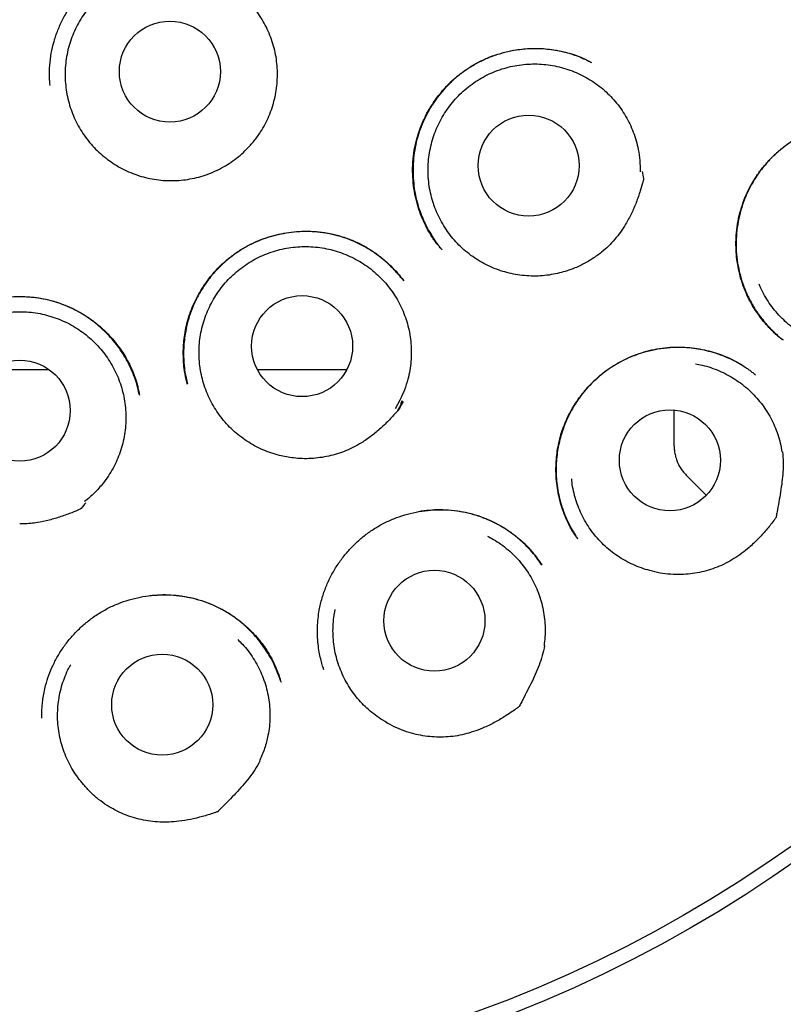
# Model space of a CAD drawing. Header units: millimetres. Extents: x 8 to 853, y 12 to 811.
# Tile 47 of 52: x 491 to 500, y 778 to 790. Entities that reach past the tile are written whole.
import ezdxf

# ---------------------------------------------------------------- set-up
doc = ezdxf.new("R2010")
doc.units = ezdxf.units.MM

msp = doc.modelspace()

# ---------------------------------------------------------------- linework, layer by layer
at = {"color": 7, "linetype": 'Continuous', "lineweight": 30}
for p, q in [((497.882, 789.885), (497.898, 789.877)), ((496.085, 787.605), (496.079, 787.611)), ((495.617, 787.23), (495.619, 787.227)), ((490.605, 786.15), (491.314, 786.15)), ((493.843, 786.15), (494.931, 786.15)), ((492.992, 785.988), (492.995, 785.977)), ((495.574, 785.777), (495.515, 785.671)), ((495.614, 785.763), (495.55, 785.65)), ((495.55, 785.65), (495.613, 785.763)), ((498.903, 785.249), (498.903, 785.657)), ((498.903, 785.22), (498.903, 785.249)), ((499.292, 784.623), (499.049, 784.866)), ((494.641, 782.532), (494.644, 782.52))]:
    msp.add_line(p, q, dxfattribs=at)
at = {"color": 7, "linetype": 'Continuous', "lineweight": 30, "flags": 128}
msp.add_lwpolyline([(495.596, 785.771), (495.587, 785.737), (495.58, 785.711), (495.575, 785.692), (495.573, 785.681), (495.572, 785.68), (495.572, 785.68), (495.572, 785.68), (495.572, 785.68), (495.572, 785.68), (495.572, 785.68), (495.572, 785.68), (495.572, 785.68), (495.572, 785.679), (495.571, 785.679), (495.569, 785.676), (495.565, 785.671), (495.548, 785.651)], dxfattribs=at)
at = {"color": 7, "linetype": 'Continuous', "lineweight": 30}
for centre, radius in [((490.96, 793.55), 16.35), ((490.96, 793.55), 16.174), ((492.782, 789.766), 0.613), ((497.136, 788.625), 0.613), ((494.387, 786.433), 0.613), ((490.96, 785.65), 0.613), ((498.85, 785.047), 0.613), ((495.993, 783.099), 0.613), ((492.689, 782.08), 0.613)]:
    msp.add_circle(centre, radius, dxfattribs=at)
for points, knots in [([(490.96, 811.403), (490.835, 811.402), (490.588, 811.4), (490.222, 811.388), (489.866, 811.369), (489.519, 811.344), (489.184, 811.313), (488.861, 811.278), (488.549, 811.238), (488.247, 811.194), (487.937, 811.143), (487.621, 811.086), (487.3, 811.021), (486.993, 810.954), (486.699, 810.885), (486.42, 810.814), (486.149, 810.74), (485.886, 810.665), (485.632, 810.588), (485.394, 810.512), (485.186, 810.442), (485.005, 810.379), (484.849, 810.323), (484.698, 810.268), (484.481, 810.186), (484.197, 810.073), (483.845, 809.924), (483.462, 809.753), (483.048, 809.555), (482.605, 809.328), (482.164, 809.086), (481.726, 808.829), (481.294, 808.56), (480.877, 808.283), (480.476, 808.001), (480.091, 807.714), (479.713, 807.417), (479.344, 807.11), (478.977, 806.787), (478.611, 806.448), (478.25, 806.093), (477.898, 805.726), (477.557, 805.35), (477.226, 804.962), (476.911, 804.573), (476.614, 804.182), (476.332, 803.792), (476.06, 803.393), (475.799, 802.988), (475.543, 802.567), (475.295, 802.131), (475.054, 801.679), (474.827, 801.222), (474.613, 800.758), (474.413, 800.29), (474.23, 799.825), (474.064, 799.366), (473.914, 798.912), (473.775, 798.454), (473.65, 797.993), (473.534, 797.519), (473.428, 797.031), (473.335, 796.531), (473.256, 796.026), (473.191, 795.519), (473.14, 795.01), (473.104, 794.509), (473.083, 794.019), (473.075, 793.538), (473.08, 793.059), (473.098, 792.58), (473.129, 792.091), (473.175, 791.593), (473.237, 791.087), (473.312, 790.583), (473.402, 790.081), (473.505, 789.581), (473.621, 789.094), (473.747, 788.62), (473.883, 788.159), (474.03, 787.703), (474.19, 787.25), (474.366, 786.794), (474.557, 786.334), (474.766, 785.87), (474.989, 785.412), (475.224, 784.96), (475.472, 784.515), (475.729, 784.084), (475.993, 783.665), (476.265, 783.259), (476.551, 782.857), (476.849, 782.46), (477.141, 782.093), (477.424, 781.755), (477.695, 781.446), (477.976, 781.14), (478.267, 780.837), (478.57, 780.537), (478.884, 780.24), (479.165, 779.987), (479.408, 779.777), (479.609, 779.608), (479.813, 779.441), (480.022, 779.276), (480.234, 779.113), (480.417, 778.976), (480.566, 778.867), (480.677, 778.788), (480.777, 778.717), (480.867, 778.654), (480.943, 778.601), (481.005, 778.557), (481.056, 778.522), (481.1, 778.493), (481.136, 778.468), (481.165, 778.449), (481.182, 778.438), (481.189, 778.433)], [0, 0, 0, 0, 0.008166, 0.016134, 0.0239027, 0.031471, 0.0388374, 0.0458748, 0.0527157, 0.059359, 0.0658041, 0.0732174, 0.0803478, 0.0871947, 0.0937575, 0.1000358, 0.1060293, 0.1121217, 0.1178884, 0.1233297, 0.1284457, 0.1322374, 0.1358286, 0.139278, 0.1427294, 0.1509809, 0.159284, 0.1676523, 0.1783974, 0.1892475, 0.2002009, 0.2112559, 0.222359, 0.233462, 0.2439285, 0.254391, 0.2648473, 0.2752957, 0.285734, 0.296791, 0.3078303, 0.3188774, 0.3299473, 0.3410367, 0.3521419, 0.362624, 0.3731151, 0.3836142, 0.3941181, 0.4046237, 0.4157641, 0.426899, 0.4380247, 0.4491384, 0.4602384, 0.4713154, 0.4817374, 0.4921458, 0.5025484, 0.5129526, 0.5233656, 0.5344252, 0.545513, 0.5566338, 0.5677741, 0.5789202, 0.5900583, 0.6005407, 0.6109932, 0.6214226, 0.6318618, 0.6423107, 0.6534016, 0.6644994, 0.675602, 0.6867079, 0.6978147, 0.7089201, 0.7193877, 0.7298499, 0.7403049, 0.7507508, 0.7611844, 0.7722399, 0.7833075, 0.7943887, 0.8054812, 0.8165825, 0.8276974, 0.8382533, 0.8488982, 0.8596301, 0.8704464, 0.8813451, 0.8902502, 0.8992067, 0.9082286, 0.9173679, 0.9266416, 0.9360736, 0.9456581, 0.9513168, 0.9570235, 0.9627765, 0.9685743, 0.974415, 0.9802568, 0.9835006, 0.9864603, 0.9891361, 0.9915288, 0.993639, 0.9951823, 0.9965307, 0.9976852, 0.9986467, 0.9994171, 1, 1, 1, 1]), ([(503.754, 780.944), (503.777, 780.968), (503.906, 781.099), (504.131, 781.343), (504.428, 781.675), (504.733, 782.037), (505.046, 782.428), (505.364, 782.85), (505.667, 783.277), (505.955, 783.709), (506.229, 784.145), (506.484, 784.578), (506.721, 785.009), (506.943, 785.436), (507.152, 785.869), (507.35, 786.306), (507.54, 786.759), (507.72, 787.226), (507.891, 787.708), (508.049, 788.196), (508.192, 788.688), (508.322, 789.184), (508.435, 789.673), (508.533, 790.154), (508.615, 790.627), (508.686, 791.101), (508.743, 791.577), (508.789, 792.064), (508.822, 792.562), (508.841, 793.072), (508.845, 793.583), (508.835, 794.094), (508.81, 794.606), (508.771, 795.108), (508.72, 795.598), (508.656, 796.076), (508.581, 796.551), (508.493, 797.023), (508.39, 797.501), (508.272, 797.985), (508.138, 798.476), (507.99, 798.963), (507.827, 799.447), (507.651, 799.928), (507.463, 800.395), (507.267, 800.848), (507.063, 801.286), (506.847, 801.718), (506.621, 802.143), (506.379, 802.569), (506.12, 802.997), (505.844, 803.424), (505.556, 803.844), (505.256, 804.255), (504.945, 804.658), (504.627, 805.045), (504.306, 805.415), (503.98, 805.771), (503.644, 806.118), (503.299, 806.457), (502.938, 806.792), (502.561, 807.123), (502.168, 807.45), (501.766, 807.764), (501.355, 808.067), (500.936, 808.358), (500.517, 808.631), (500.1, 808.887), (499.687, 809.126), (499.27, 809.352), (498.851, 809.566), (498.421, 809.771), (497.98, 809.966), (497.53, 810.151), (497.166, 810.29), (496.887, 810.389), (496.689, 810.458), (496.477, 810.528), (496.252, 810.599), (496.014, 810.672), (495.766, 810.743), (495.51, 810.812), (495.244, 810.88), (494.966, 810.946), (494.676, 811.011), (494.373, 811.073), (494.057, 811.132), (493.728, 811.186), (493.399, 811.235), (493.071, 811.277), (492.743, 811.314), (492.406, 811.344), (492.058, 811.37), (491.701, 811.388), (491.334, 811.4), (491.085, 811.402), (490.96, 811.403)], [0, 0, 0, 0, 0.002378, 0.013096, 0.023699, 0.034236, 0.046916, 0.059494, 0.071965, 0.084328, 0.096579, 0.10875, 0.120218, 0.131678, 0.143129, 0.15457, 0.166001, 0.178157, 0.190347, 0.202559, 0.214776, 0.226984, 0.239168, 0.250623, 0.262053, 0.27347, 0.28488, 0.296291, 0.308406, 0.320541, 0.332708, 0.344902, 0.357109, 0.36932, 0.380825, 0.392313, 0.403774, 0.415199, 0.426604, 0.4387, 0.450805, 0.462928, 0.475081, 0.487272, 0.499512, 0.511047, 0.522553, 0.534035, 0.545497, 0.556943, 0.56907, 0.581189, 0.593305, 0.605423, 0.617549, 0.629688, 0.64115, 0.652633, 0.66414, 0.675655, 0.687154, 0.699335, 0.711503, 0.72366, 0.735809, 0.747952, 0.760091, 0.771533, 0.782914, 0.794206, 0.80541, 0.816527, 0.828226, 0.839829, 0.851331, 0.856018, 0.861014, 0.866321, 0.871937, 0.877863, 0.884099, 0.890341, 0.896864, 0.90367, 0.910758, 0.918127, 0.925778, 0.933711, 0.941925, 0.949541, 0.957384, 0.965453, 0.97375, 0.982273, 0.991023, 1, 1, 1, 1]), ([(491.328, 789.597), (491.325, 789.631), (491.318, 789.713), (491.323, 789.844), (491.341, 789.989), (491.374, 790.132), (491.421, 790.27), (491.482, 790.403), (491.555, 790.529), (491.64, 790.647), (491.736, 790.757), (491.841, 790.856), (491.956, 790.945), (492.079, 791.022), (492.21, 791.086), (492.346, 791.136), (492.487, 791.174), (492.63, 791.198), (492.775, 791.208), (492.921, 791.204), (493.065, 791.186), (493.206, 791.153), (493.344, 791.107), (493.476, 791.047), (493.602, 790.974), (493.718, 790.892), (493.787, 790.829), (493.821, 790.799)], [0, 0, 0, 0, 0.028316, 0.069008, 0.109809, 0.150755, 0.191607, 0.232332, 0.272974, 0.313552, 0.354078, 0.394564, 0.43503, 0.475512, 0.516029, 0.556596, 0.597209, 0.637843, 0.678465, 0.719045, 0.75957, 0.800052, 0.840514, 0.880992, 0.921509, 0.962074, 1, 1, 1, 1]), ([(493.713, 788.823), (493.687, 788.798), (493.635, 788.748), (493.549, 788.681), (493.458, 788.622), (493.362, 788.57), (493.262, 788.527), (493.159, 788.492), (493.053, 788.466), (492.946, 788.449), (492.837, 788.441), (492.729, 788.443), (492.62, 788.453), (492.513, 788.473), (492.408, 788.501), (492.306, 788.539), (492.208, 788.584), (492.113, 788.638), (492.024, 788.7), (491.94, 788.769), (491.861, 788.845), (491.79, 788.927), (491.726, 789.014), (491.67, 789.107), (491.621, 789.205), (491.581, 789.306), (491.55, 789.41), (491.527, 789.516), (491.514, 789.624), (491.509, 789.733), (491.514, 789.841), (491.528, 789.949), (491.551, 790.056), (491.583, 790.159), (491.623, 790.26), (491.672, 790.357), (491.729, 790.45), (491.794, 790.538), (491.865, 790.62), (491.944, 790.695), (492.028, 790.764), (492.118, 790.825), (492.212, 790.879), (492.311, 790.924), (492.414, 790.961), (492.519, 790.989), (492.626, 791.008), (492.734, 791.018), (492.843, 791.019), (492.951, 791.011), (493.059, 790.994), (493.164, 790.967), (493.267, 790.932), (493.367, 790.889), (493.462, 790.837), (493.553, 790.777), (493.639, 790.71), (493.718, 790.636), (493.791, 790.555), (493.857, 790.469), (493.916, 790.377), (493.966, 790.281), (494.008, 790.181), (494.042, 790.077), (494.067, 789.971), (494.083, 789.864), (494.089, 789.755), (494.086, 789.646), (494.075, 789.538), (494.054, 789.432), (494.024, 789.327), (493.986, 789.225), (493.939, 789.127), (493.88, 789.025), (493.806, 788.922), (493.744, 788.856), (493.713, 788.823)], [0, 0, 0, 0, 0.0134, 0.026847, 0.040295, 0.053694, 0.067094, 0.080541, 0.093989, 0.107388, 0.120788, 0.134235, 0.147683, 0.161082, 0.174482, 0.18793, 0.201377, 0.214777, 0.228176, 0.241624, 0.255071, 0.268471, 0.28187, 0.295318, 0.308765, 0.322165, 0.335565, 0.349012, 0.36246, 0.375859, 0.389259, 0.402706, 0.416154, 0.429553, 0.442953, 0.4564, 0.469848, 0.483247, 0.496647, 0.510095, 0.523542, 0.536942, 0.550341, 0.563789, 0.577236, 0.590636, 0.604035, 0.617483, 0.63093, 0.64433, 0.65773, 0.671177, 0.684625, 0.698024, 0.711424, 0.724871, 0.738319, 0.751718, 0.765118, 0.778565, 0.792013, 0.805412, 0.818812, 0.83226, 0.845707, 0.859107, 0.872506, 0.885954, 0.899401, 0.912801, 0.9262, 0.939648, 0.953095, 0.966495, 0.983247, 1, 1, 1, 1]), ([(496.079, 787.61), (496.069, 787.622), (496.048, 787.647), (496.013, 787.689), (495.976, 787.739), (495.94, 787.797), (495.904, 787.859), (495.864, 787.938), (495.823, 788.036), (495.784, 788.154), (495.753, 788.281), (495.734, 788.417), (495.726, 788.559), (495.732, 788.704), (495.753, 788.847), (495.787, 788.986), (495.834, 789.119), (495.892, 789.245), (495.961, 789.363), (496.038, 789.473), (496.124, 789.574), (496.216, 789.666), (496.317, 789.749), (496.425, 789.824), (496.541, 789.89), (496.666, 789.946), (496.797, 789.99), (496.918, 790.019), (497.028, 790.037), (497.124, 790.046), (497.221, 790.049), (497.318, 790.046), (497.414, 790.036), (497.511, 790.02), (497.604, 789.997), (497.692, 789.969), (497.768, 789.939), (497.834, 789.91), (497.874, 789.89), (497.892, 789.88)], [0, 0, 0, 0, 0.012442, 0.026221, 0.041531, 0.058435, 0.07619, 0.094612, 0.123505, 0.153929, 0.1859, 0.219429, 0.254529, 0.290207, 0.325518, 0.360491, 0.394929, 0.428801, 0.462142, 0.494973, 0.527304, 0.559144, 0.590752, 0.622863, 0.655546, 0.688809, 0.722665, 0.757108, 0.780392, 0.80392, 0.827684, 0.851676, 0.875736, 0.89845, 0.923492, 0.946141, 0.966421, 0.984363, 1, 1, 1, 1]), ([(497.883, 789.885), (497.846, 789.903), (497.769, 789.941), (497.644, 789.984), (497.51, 790.017), (497.373, 790.037), (497.234, 790.046), (497.093, 790.041), (496.953, 790.023), (496.815, 789.992), (496.682, 789.948), (496.556, 789.893), (496.437, 789.827), (496.326, 789.752), (496.225, 789.668), (496.132, 789.577), (496.049, 789.481), (495.975, 789.379), (495.91, 789.271), (495.854, 789.157), (495.807, 789.037), (495.771, 788.911), (495.746, 788.781), (495.733, 788.648), (495.732, 788.512), (495.742, 788.383), (495.762, 788.264), (495.788, 788.157), (495.821, 788.056), (495.858, 787.965), (495.899, 787.879), (495.945, 787.799), (495.986, 787.736), (496.017, 787.693), (496.039, 787.663), (496.061, 787.632), (496.076, 787.614), (496.084, 787.604)], [0, 0, 0, 0, 0.03018, 0.063633, 0.097352, 0.131366, 0.165689, 0.200336, 0.235282, 0.270004, 0.304345, 0.338309, 0.371696, 0.40452, 0.436822, 0.468628, 0.49996, 0.530836, 0.561511, 0.59267, 0.624361, 0.656447, 0.688942, 0.721876, 0.755275, 0.789159, 0.816639, 0.844352, 0.870606, 0.894828, 0.916929, 0.94152, 0.962775, 0.972161, 0.980977, 0.990147, 1, 1, 1, 1]), ([(497.463, 787.311), (497.428, 787.304), (497.357, 787.291), (497.25, 787.283), (497.14, 787.284), (497.032, 787.293), (496.925, 787.312), (496.821, 787.34), (496.718, 787.376), (496.618, 787.421), (496.524, 787.474), (496.435, 787.535), (496.35, 787.603), (496.271, 787.679), (496.2, 787.76), (496.136, 787.847), (496.078, 787.94), (496.029, 788.037), (495.989, 788.138), (495.957, 788.241), (495.933, 788.347), (495.919, 788.456), (495.914, 788.564), (495.918, 788.672), (495.932, 788.78), (495.954, 788.887), (495.985, 788.991), (496.025, 789.092), (496.073, 789.19), (496.13, 789.283), (496.193, 789.371), (496.264, 789.453), (496.342, 789.529), (496.426, 789.599), (496.515, 789.661), (496.609, 789.715), (496.708, 789.761), (496.811, 789.799), (496.915, 789.828), (497.021, 789.848), (497.13, 789.859), (497.239, 789.86), (497.347, 789.853), (497.454, 789.837), (497.56, 789.811), (497.663, 789.777), (497.763, 789.734), (497.858, 789.683), (497.95, 789.624), (498.036, 789.557), (498.115, 789.484), (498.188, 789.404), (498.255, 789.318), (498.314, 789.226), (498.365, 789.131), (498.408, 789.031), (498.442, 788.928), (498.47, 788.813), (498.488, 788.687), (498.489, 788.597), (498.49, 788.551)], [0, 0, 0, 0, 0.016852, 0.033704, 0.051045, 0.068386, 0.085238, 0.10209, 0.119431, 0.136772, 0.153624, 0.170476, 0.187817, 0.205159, 0.22201, 0.238862, 0.256203, 0.273545, 0.290396, 0.307248, 0.32459, 0.341931, 0.358783, 0.375634, 0.392976, 0.410317, 0.427169, 0.444021, 0.461362, 0.478703, 0.495555, 0.512407, 0.529748, 0.547089, 0.563941, 0.580793, 0.598134, 0.615476, 0.632327, 0.649179, 0.66652, 0.683862, 0.700714, 0.717565, 0.734907, 0.752248, 0.7691, 0.785951, 0.803293, 0.820634, 0.837486, 0.854338, 0.871679, 0.88902, 0.905872, 0.922724, 0.940065, 0.957406, 0.978585, 1, 1, 1, 1]), ([(500.229, 786.504), (500.223, 786.508), (500.209, 786.518), (500.181, 786.539), (500.146, 786.568), (500.105, 786.606), (500.062, 786.648), (500.019, 786.696), (499.97, 786.754), (499.916, 786.824), (499.861, 786.91), (499.808, 787.004), (499.761, 787.108), (499.72, 787.221), (499.689, 787.338), (499.667, 787.457), (499.654, 787.575), (499.651, 787.693), (499.658, 787.818), (499.676, 787.949), (499.707, 788.084), (499.751, 788.213), (499.805, 788.335), (499.869, 788.45), (499.943, 788.559), (500.027, 788.662), (500.122, 788.76), (500.228, 788.851), (500.345, 788.934), (500.472, 789.006), (500.608, 789.066), (500.752, 789.112), (500.885, 789.141), (501.003, 789.155), (501.101, 789.16), (501.212, 789.159), (501.333, 789.148), (501.461, 789.124), (501.581, 789.092), (501.656, 789.063), (501.692, 789.049)], [0, 0, 0, 0, 0.00721, 0.015331, 0.026684, 0.039971, 0.054256, 0.069348, 0.085247, 0.1077, 0.131588, 0.156919, 0.183708, 0.211962, 0.240648, 0.26894, 0.296829, 0.324299, 0.351335, 0.384499, 0.416959, 0.448726, 0.479811, 0.510234, 0.540721, 0.571908, 0.603803, 0.636418, 0.669772, 0.703903, 0.738782, 0.774206, 0.810204, 0.834054, 0.8572, 0.879647, 0.912012, 0.942837, 0.972154, 1, 1, 1, 1]), ([(501.644, 789.067), (501.622, 789.074), (501.572, 789.091), (501.49, 789.114), (501.395, 789.134), (501.295, 789.148), (501.192, 789.156), (501.09, 789.157), (500.972, 789.15), (500.839, 789.13), (500.694, 789.092), (500.557, 789.041), (500.428, 788.979), (500.308, 788.906), (500.197, 788.823), (500.095, 788.732), (500.003, 788.632), (499.919, 788.524), (499.845, 788.407), (499.783, 788.283), (499.731, 788.152), (499.692, 788.016), (499.666, 787.875), (499.653, 787.732), (499.654, 787.587), (499.67, 787.442), (499.699, 787.302), (499.741, 787.168), (499.795, 787.041), (499.859, 786.921), (499.924, 786.822), (499.986, 786.742), (500.04, 786.679), (500.094, 786.623), (500.144, 786.574), (500.184, 786.539), (500.207, 786.52), (500.214, 786.515)], [0, 0, 0, 0, 0.017155, 0.037622, 0.060821, 0.08677, 0.110511, 0.135204, 0.159671, 0.195967, 0.23167, 0.266635, 0.300923, 0.334573, 0.367612, 0.400063, 0.432343, 0.465, 0.498025, 0.531277, 0.564787, 0.598588, 0.632707, 0.66717, 0.702007, 0.73678, 0.771108, 0.804784, 0.837819, 0.870241, 0.902064, 0.922954, 0.943297, 0.961852, 0.978507, 0.993297, 1, 1, 1, 1]), ([(498.512, 788.553), (498.518, 788.525), (498.524, 788.494), (498.53, 788.463), (498.53, 788.461), (498.53, 788.46), (498.53, 788.459), (498.53, 788.456), (498.526, 788.445), (498.515, 788.398), (498.488, 788.306), (498.444, 788.178), (498.385, 788.042), (498.321, 787.922), (498.253, 787.817), (498.183, 787.729), (498.105, 787.647), (498.014, 787.565), (497.906, 787.488), (497.781, 787.417), (497.664, 787.366), (497.557, 787.332), (497.494, 787.318), (497.463, 787.311)], [0, 0, 0, 0, 0.0501548, 0.0529576, 0.0539202, 0.0539816, 0.0542265, 0.055206, 0.0591242, 0.0747977, 0.1375126, 0.2217386, 0.306045, 0.3901764, 0.4540394, 0.5181527, 0.5822634, 0.6461228, 0.7273868, 0.8088972, 0.8901527, 0.9450774, 1, 1, 1, 1]), ([(492.997, 785.968), (492.995, 785.977), (492.99, 785.995), (492.98, 786.03), (492.97, 786.074), (492.961, 786.127), (492.953, 786.184), (492.948, 786.246), (492.945, 786.318), (492.945, 786.403), (492.952, 786.5), (492.966, 786.602), (492.988, 786.709), (493.024, 786.829), (493.074, 786.956), (493.142, 787.086), (493.22, 787.207), (493.308, 787.319), (493.404, 787.42), (493.507, 787.51), (493.617, 787.589), (493.731, 787.656), (493.85, 787.712), (493.972, 787.757), (494.097, 787.791), (494.226, 787.815), (494.359, 787.828), (494.493, 787.829), (494.628, 787.818), (494.763, 787.794), (494.897, 787.757), (495.027, 787.706), (495.152, 787.644), (495.267, 787.572), (495.371, 787.493), (495.464, 787.409), (495.547, 787.322), (495.595, 787.26), (495.618, 787.23)], [0, 0, 0, 0, 0.008064, 0.016804, 0.028476, 0.041676, 0.055862, 0.070844, 0.086626, 0.108917, 0.132647, 0.157838, 0.184515, 0.212566, 0.248759, 0.284423, 0.319488, 0.353968, 0.387873, 0.421216, 0.454018, 0.486303, 0.518077, 0.54941, 0.580968, 0.612921, 0.645248, 0.677926, 0.710943, 0.744299, 0.778011, 0.8121, 0.846345, 0.87952, 0.911461, 0.942174, 0.971678, 1, 1, 1, 1]), ([(495.622, 787.224), (495.613, 787.235), (495.599, 787.253), (495.578, 787.276), (495.562, 787.295), (495.547, 787.313), (495.524, 787.339), (495.493, 787.372), (495.451, 787.415), (495.397, 787.464), (495.33, 787.519), (495.248, 787.579), (495.157, 787.635), (495.06, 787.686), (494.953, 787.732), (494.834, 787.771), (494.706, 787.801), (494.576, 787.819), (494.447, 787.826), (494.319, 787.822), (494.194, 787.807), (494.07, 787.782), (493.949, 787.747), (493.831, 787.701), (493.716, 787.644), (493.606, 787.577), (493.502, 787.5), (493.404, 787.414), (493.313, 787.319), (493.231, 787.216), (493.157, 787.105), (493.093, 786.985), (493.038, 786.858), (492.995, 786.722), (492.969, 786.596), (492.954, 786.481), (492.948, 786.38), (492.949, 786.278), (492.957, 786.173), (492.971, 786.076), (492.986, 786.015), (492.992, 785.988)], [0, 0, 0, 0, 0.011616, 0.018287, 0.023705, 0.02949, 0.035872, 0.048697, 0.063412, 0.080018, 0.102434, 0.127556, 0.154535, 0.181334, 0.207865, 0.240662, 0.273075, 0.305128, 0.33683, 0.368185, 0.399197, 0.429898, 0.460747, 0.491924, 0.523379, 0.554963, 0.586709, 0.618646, 0.650799, 0.683186, 0.715828, 0.748861, 0.782847, 0.81778, 0.853569, 0.877935, 0.902714, 0.927917, 0.953553, 0.979632, 1, 1, 1, 1]), ([(494.112, 785.107), (494.077, 785.117), (494.008, 785.135), (493.907, 785.175), (493.809, 785.223), (493.716, 785.278), (493.628, 785.342), (493.545, 785.412), (493.469, 785.489), (493.399, 785.573), (493.337, 785.662), (493.283, 785.755), (493.236, 785.854), (493.198, 785.956), (493.169, 786.06), (493.148, 786.166), (493.137, 786.275), (493.135, 786.384), (493.142, 786.492), (493.158, 786.599), (493.183, 786.705), (493.218, 786.809), (493.26, 786.908), (493.311, 787.004), (493.37, 787.096), (493.436, 787.182), (493.509, 787.262), (493.589, 787.336), (493.675, 787.403), (493.766, 787.463), (493.862, 787.514), (493.961, 787.557), (494.064, 787.592), (494.171, 787.618), (494.278, 787.635), (494.385, 787.643), (494.495, 787.642), (494.603, 787.632), (494.71, 787.612), (494.814, 787.584), (494.917, 787.547), (495.016, 787.501), (495.11, 787.448), (495.199, 787.387), (495.284, 787.318), (495.362, 787.242), (495.433, 787.16), (495.497, 787.073), (495.554, 786.98), (495.602, 786.882), (495.642, 786.782), (495.674, 786.678), (495.696, 786.572), (495.71, 786.463), (495.714, 786.355), (495.709, 786.247), (495.696, 786.139), (495.67, 786.023), (495.632, 785.902), (495.594, 785.82), (495.575, 785.779)], [0, 0, 0, 0, 0.016852, 0.033704, 0.051045, 0.068386, 0.085238, 0.10209, 0.119431, 0.136772, 0.153624, 0.170476, 0.187817, 0.205159, 0.22201, 0.238862, 0.256203, 0.273545, 0.290396, 0.307248, 0.32459, 0.341931, 0.358783, 0.375634, 0.392976, 0.410317, 0.427169, 0.444021, 0.461362, 0.478703, 0.495555, 0.512407, 0.529748, 0.547089, 0.563941, 0.580793, 0.598134, 0.615476, 0.632327, 0.649179, 0.66652, 0.683862, 0.700714, 0.717565, 0.734907, 0.752248, 0.7691, 0.785951, 0.803293, 0.820634, 0.837486, 0.854338, 0.871679, 0.88902, 0.905872, 0.922724, 0.940065, 0.957406, 0.978585, 1, 1, 1, 1]), ([(501.169, 786.399), (501.133, 786.398), (501.06, 786.397), (500.952, 786.407), (500.845, 786.425), (500.74, 786.452), (500.638, 786.488), (500.539, 786.532), (500.445, 786.585), (500.355, 786.645), (500.27, 786.713), (500.192, 786.788), (500.12, 786.869), (500.055, 786.956), (499.998, 787.048), (499.958, 787.125), (499.939, 787.172), (499.934, 787.185)], [0, 0, 0, 0, 0.06933, 0.138908, 0.208486, 0.277817, 0.347147, 0.416725, 0.486303, 0.555633, 0.624963, 0.694542, 0.76412, 0.83345, 0.90278, 0.972358, 1, 1, 1, 1]), ([(489.505, 785.838), (489.513, 785.873), (489.529, 785.946), (489.563, 786.056), (489.609, 786.17), (489.663, 786.278), (489.725, 786.378), (489.791, 786.471), (489.867, 786.56), (489.95, 786.643), (490.046, 786.725), (490.155, 786.803), (490.278, 786.874), (490.405, 786.931), (490.535, 786.975), (490.666, 787.008), (490.796, 787.028), (490.926, 787.037), (491.055, 787.035), (491.183, 787.022), (491.31, 786.997), (491.436, 786.96), (491.56, 786.912), (491.68, 786.852), (491.796, 786.78), (491.907, 786.698), (492.003, 786.611), (492.085, 786.523), (492.152, 786.44), (492.21, 786.357), (492.259, 786.275), (492.303, 786.19), (492.34, 786.103), (492.369, 786.024), (492.389, 785.955), (492.402, 785.896), (492.41, 785.857), (492.414, 785.837)], [0, 0, 0, 0, 0.02667, 0.055039, 0.085129, 0.116963, 0.143699, 0.171564, 0.200468, 0.229305, 0.257755, 0.292793, 0.327272, 0.361203, 0.394587, 0.427409, 0.459646, 0.491277, 0.52238, 0.553668, 0.585301, 0.617291, 0.649662, 0.682431, 0.715607, 0.749196, 0.783206, 0.810585, 0.836815, 0.861603, 0.884865, 0.906556, 0.931496, 0.954052, 0.968478, 0.983721, 1, 1, 1, 1]), ([(492.412, 785.842), (492.406, 785.87), (492.393, 785.931), (492.365, 786.026), (492.326, 786.128), (492.279, 786.228), (492.225, 786.323), (492.166, 786.412), (492.1, 786.497), (492.028, 786.577), (491.945, 786.658), (491.85, 786.736), (491.744, 786.81), (491.633, 786.873), (491.518, 786.926), (491.402, 786.968), (491.283, 786.999), (491.164, 787.02), (491.043, 787.031), (490.921, 787.033), (490.797, 787.025), (490.673, 787.006), (490.549, 786.976), (490.426, 786.936), (490.306, 786.883), (490.19, 786.82), (490.079, 786.745), (489.975, 786.66), (489.878, 786.566), (489.79, 786.462), (489.71, 786.351), (489.64, 786.232), (489.604, 786.149), (489.585, 786.107)], [0, 0, 0, 0, 0.0226415, 0.0491043, 0.0780027, 0.1093647, 0.1362452, 0.1646831, 0.193401, 0.2218316, 0.2499641, 0.284688, 0.3189049, 0.3526004, 0.3857733, 0.4184371, 0.4506053, 0.4823187, 0.5141709, 0.5464446, 0.5791446, 0.6122762, 0.6458503, 0.6798886, 0.714427, 0.749315, 0.7844768, 0.8199474, 0.8556179, 0.8914629, 0.9275124, 0.9637993, 1, 1, 1, 1]), ([(490.173, 784.546), (490.145, 784.568), (490.09, 784.613), (490.013, 784.69), (489.942, 784.773), (489.879, 784.862), (489.824, 784.955), (489.776, 785.052), (489.737, 785.154), (489.707, 785.258), (489.685, 785.364), (489.673, 785.472), (489.67, 785.581), (489.676, 785.69), (489.691, 785.797), (489.715, 785.902), (489.748, 786.006), (489.789, 786.107), (489.839, 786.203), (489.897, 786.294), (489.962, 786.382), (490.035, 786.463), (490.114, 786.537), (490.198, 786.605), (490.289, 786.665), (490.385, 786.718), (490.484, 786.762), (490.586, 786.798), (490.692, 786.825), (490.8, 786.843), (490.908, 786.852), (491.016, 786.852), (491.125, 786.842), (491.233, 786.824), (491.337, 786.796), (491.439, 786.76), (491.539, 786.716), (491.635, 786.663), (491.724, 786.602), (491.809, 786.535), (491.888, 786.459), (491.961, 786.378), (492.025, 786.291), (492.083, 786.199), (492.132, 786.102), (492.174, 786.001), (492.206, 785.898), (492.23, 785.793), (492.244, 785.685), (492.25, 785.576), (492.246, 785.468), (492.234, 785.36), (492.212, 785.253), (492.181, 785.149), (492.141, 785.048), (492.094, 784.951), (492.038, 784.857), (491.979, 784.776), (491.922, 784.708), (491.867, 784.651), (491.809, 784.596), (491.767, 784.563), (491.746, 784.546)], [0, 0, 0, 0, 0.016726, 0.033453, 0.050665, 0.067877, 0.084603, 0.10133, 0.118542, 0.135754, 0.15248, 0.169207, 0.186419, 0.203631, 0.220357, 0.237084, 0.254296, 0.271508, 0.288234, 0.304961, 0.322173, 0.339385, 0.356112, 0.372838, 0.39005, 0.407262, 0.423989, 0.440715, 0.457927, 0.475139, 0.491866, 0.508592, 0.525804, 0.543016, 0.559743, 0.576469, 0.593681, 0.610893, 0.62762, 0.644346, 0.661558, 0.67877, 0.695497, 0.712223, 0.729435, 0.746647, 0.763374, 0.7801, 0.797312, 0.814525, 0.831251, 0.847977, 0.865189, 0.882402, 0.899128, 0.915854, 0.933066, 0.950279, 0.962614, 0.974949, 0.987474, 1, 1, 1, 1]), ([(497.735, 784.09), (497.73, 784.097), (497.719, 784.113), (497.697, 784.143), (497.67, 784.185), (497.64, 784.237), (497.61, 784.297), (497.581, 784.361), (497.552, 784.438), (497.523, 784.527), (497.498, 784.631), (497.479, 784.742), (497.468, 784.858), (497.467, 784.972), (497.474, 785.082), (497.487, 785.185), (497.508, 785.285), (497.535, 785.383), (497.568, 785.478), (497.615, 785.584), (497.677, 785.699), (497.758, 785.819), (497.849, 785.93), (497.948, 786.031), (498.055, 786.121), (498.17, 786.2), (498.294, 786.269), (498.425, 786.327), (498.563, 786.371), (498.706, 786.402), (498.853, 786.42), (498.992, 786.423), (499.122, 786.414), (499.239, 786.396), (499.35, 786.37), (499.452, 786.337), (499.552, 786.297), (499.648, 786.25), (499.725, 786.205), (499.782, 786.168), (499.82, 786.14), (499.856, 786.111), (499.878, 786.093), (499.889, 786.083)], [0, 0, 0, 0, 0.007465, 0.01614, 0.028434, 0.043006, 0.05889, 0.07542, 0.0926, 0.116521, 0.141607, 0.167856, 0.195258, 0.2238, 0.248227, 0.272461, 0.296441, 0.32017, 0.343654, 0.366896, 0.401321, 0.435251, 0.468695, 0.501658, 0.534151, 0.566719, 0.599833, 0.633355, 0.66719, 0.701374, 0.735928, 0.770858, 0.799084, 0.827295, 0.854072, 0.879218, 0.902735, 0.929839, 0.954397, 0.965755, 0.976963, 0.988324, 1, 1, 1, 1]), ([(499.773, 786.17), (499.768, 786.173), (499.741, 786.192), (499.685, 786.225), (499.601, 786.269), (499.506, 786.311), (499.403, 786.348), (499.297, 786.378), (499.191, 786.399), (499.075, 786.414), (498.951, 786.42), (498.82, 786.414), (498.691, 786.397), (498.565, 786.369), (498.444, 786.33), (498.329, 786.282), (498.218, 786.225), (498.112, 786.159), (498.013, 786.084), (497.92, 786.001), (497.833, 785.911), (497.755, 785.813), (497.685, 785.709), (497.625, 785.599), (497.574, 785.484), (497.536, 785.376), (497.509, 785.276), (497.49, 785.184), (497.477, 785.086), (497.47, 784.985), (497.469, 784.878), (497.477, 784.768), (497.494, 784.655), (497.521, 784.539), (497.559, 784.422), (497.609, 784.306), (497.659, 784.208), (497.697, 784.152), (497.71, 784.131)], [0, 0, 0, 0, 0.004265, 0.024415, 0.047903, 0.074596, 0.101937, 0.129024, 0.155858, 0.182441, 0.215318, 0.24782, 0.279971, 0.31175, 0.342988, 0.373772, 0.404473, 0.435164, 0.46586, 0.496581, 0.527346, 0.558183, 0.589114, 0.620015, 0.650874, 0.682394, 0.704595, 0.727779, 0.751955, 0.777137, 0.803338, 0.830584, 0.858906, 0.888272, 0.918546, 0.949746, 0.981885, 1, 1, 1, 1]), ([(499.162, 786.218), (499.189, 786.213), (499.252, 786.202), (499.348, 786.173), (499.449, 786.135), (499.547, 786.088), (499.64, 786.033), (499.729, 785.971), (499.812, 785.901), (499.888, 785.824), (499.958, 785.742), (500.021, 785.653), (500.076, 785.56), (500.123, 785.462), (500.161, 785.36), (500.191, 785.256), (500.204, 785.185), (500.21, 785.149)], [0, 0, 0, 0, 0.051506, 0.119337, 0.187167, 0.254756, 0.322345, 0.390175, 0.458005, 0.525594, 0.593183, 0.661013, 0.728844, 0.796432, 0.864248, 0.932185, 1, 1, 1, 1]), ([(495.547, 785.649), (495.514, 785.612), (495.449, 785.538), (495.342, 785.436), (495.229, 785.341), (495.119, 785.265), (495.013, 785.205), (494.915, 785.16), (494.814, 785.124), (494.71, 785.096), (494.604, 785.078), (494.497, 785.067), (494.389, 785.066), (494.289, 785.073), (494.196, 785.087), (494.14, 785.1), (494.112, 785.107)], [0, 0, 0, 0, 0.090777, 0.181811, 0.272729, 0.363348, 0.42944, 0.495775, 0.562118, 0.628223, 0.694253, 0.76051, 0.826762, 0.892784, 0.946393, 1, 1, 1, 1]), ([(498.903, 785.22), (498.903, 785.204), (498.904, 785.169), (498.913, 785.115), (498.927, 785.061), (498.948, 785.009), (498.974, 784.96), (499.007, 784.911), (499.035, 784.882), (499.049, 784.866)], [0, 0, 0, 0, 0.1221713, 0.262128, 0.4198691, 0.5498875, 0.6899162, 0.8399542, 1, 1, 1, 1]), ([(500.217, 785.15), (500.22, 785.109), (500.227, 785.028), (500.223, 784.906), (500.212, 784.784), (500.194, 784.662), (500.173, 784.54), (500.155, 784.441), (500.144, 784.38), (500.14, 784.359), (500.139, 784.356), (500.139, 784.355), (500.139, 784.355), (500.138, 784.354), (500.136, 784.35), (500.127, 784.337), (500.089, 784.285), (500.02, 784.199), (499.921, 784.09), (499.822, 783.996), (499.724, 783.917), (499.629, 783.852), (499.529, 783.795), (499.425, 783.748), (499.318, 783.712), (499.21, 783.684), (499.099, 783.667), (498.982, 783.658), (498.859, 783.661), (498.731, 783.676), (498.649, 783.697), (498.607, 783.708)], [0, 0, 0, 0, 0.047251, 0.094571, 0.142105, 0.189822, 0.237565, 0.285099, 0.307454, 0.309245, 0.310504, 0.310581, 0.310638, 0.31086, 0.311746, 0.315293, 0.329483, 0.386269, 0.4432, 0.500116, 0.544479, 0.589003, 0.633491, 0.677803, 0.721025, 0.764409, 0.807793, 0.851015, 0.900637, 0.950387, 1, 1, 1, 1]), ([(498.607, 783.708), (498.573, 783.718), (498.503, 783.738), (498.403, 783.779), (498.306, 783.827), (498.214, 783.884), (498.127, 783.949), (498.045, 784.02), (497.97, 784.099), (497.902, 784.183), (497.841, 784.272), (497.789, 784.367), (497.744, 784.466), (497.707, 784.568), (497.68, 784.673), (497.664, 784.758), (497.66, 784.809), (497.659, 784.823)], [0, 0, 0, 0, 0.0693303, 0.1389083, 0.2084863, 0.2778166, 0.3471469, 0.4167249, 0.4863029, 0.5556332, 0.6249635, 0.6945415, 0.7641196, 0.8334498, 0.9027801, 0.9723581, 1, 1, 1, 1]), ([(491.762, 784.53), (491.743, 784.508), (491.723, 784.484), (491.702, 784.46), (491.701, 784.458), (491.7, 784.458), (491.7, 784.458), (491.697, 784.456), (491.686, 784.451), (491.642, 784.431), (491.554, 784.395), (491.426, 784.35), (491.283, 784.311), (491.157, 784.287), (491.049, 784.275), (490.989, 784.274), (490.96, 784.274)], [0, 0, 0, 0, 0.10212, 0.107826, 0.109786, 0.109911, 0.11041, 0.112404, 0.120382, 0.152295, 0.279987, 0.451479, 0.623134, 0.794432, 0.897223, 1, 1, 1, 1]), ([(494.65, 782.502), (494.644, 782.522), (494.63, 782.566), (494.611, 782.638), (494.594, 782.722), (494.58, 782.819), (494.573, 782.92), (494.573, 783.024), (494.58, 783.126), (494.597, 783.244), (494.627, 783.374), (494.676, 783.515), (494.738, 783.647), (494.811, 783.772), (494.894, 783.886), (494.986, 783.991), (495.085, 784.086), (495.193, 784.172), (495.309, 784.247), (495.433, 784.312), (495.564, 784.365), (495.7, 784.405), (495.84, 784.433), (495.983, 784.447), (496.128, 784.448), (496.273, 784.435), (496.416, 784.408), (496.553, 784.367), (496.683, 784.313), (496.805, 784.249), (496.919, 784.175), (497.013, 784.102), (497.088, 784.034), (497.146, 783.975), (497.196, 783.918), (497.236, 783.866), (497.269, 783.819), (497.287, 783.792), (497.296, 783.779)], [0, 0, 0, 0, 0.015241, 0.033016, 0.053365, 0.076315, 0.101876, 0.125169, 0.149332, 0.173219, 0.208524, 0.243226, 0.277346, 0.310912, 0.343936, 0.376423, 0.408381, 0.440214, 0.472452, 0.505072, 0.537889, 0.570928, 0.604214, 0.63776, 0.671571, 0.705655, 0.739536, 0.772872, 0.805673, 0.837947, 0.869688, 0.900876, 0.921353, 0.941188, 0.958988, 0.974671, 0.988309, 1, 1, 1, 1]), ([(497.297, 783.775), (497.276, 783.806), (497.233, 783.869), (497.157, 783.959), (497.07, 784.048), (496.972, 784.132), (496.861, 784.212), (496.739, 784.282), (496.608, 784.342), (496.473, 784.388), (496.336, 784.42), (496.199, 784.44), (496.063, 784.447), (495.93, 784.442), (495.844, 784.429), (495.801, 784.423)], [0, 0, 0, 0, 0.064515, 0.132631, 0.204306, 0.279515, 0.358268, 0.440611, 0.524947, 0.607888, 0.689352, 0.769345, 0.847877, 0.924973, 1, 1, 1, 1]), ([(496.636, 784.126), (496.661, 784.113), (496.717, 784.084), (496.801, 784.029), (496.887, 783.962), (496.966, 783.889), (497.039, 783.809), (497.105, 783.723), (497.164, 783.632), (497.214, 783.536), (497.257, 783.436), (497.29, 783.333), (497.315, 783.228), (497.331, 783.12), (497.338, 783.012), (497.336, 782.903), (497.327, 782.832), (497.323, 782.796)], [0, 0, 0, 0, 0.051506, 0.119337, 0.187167, 0.254756, 0.322345, 0.390175, 0.458005, 0.525594, 0.593183, 0.661013, 0.728844, 0.796432, 0.864248, 0.932185, 1, 1, 1, 1]), ([(491.23, 781.916), (491.23, 781.93), (491.229, 781.959), (491.229, 782.012), (491.233, 782.076), (491.241, 782.15), (491.254, 782.23), (491.277, 782.328), (491.312, 782.439), (491.364, 782.563), (491.428, 782.684), (491.505, 782.801), (491.595, 782.913), (491.696, 783.017), (491.808, 783.112), (491.927, 783.195), (492.054, 783.264), (492.185, 783.321), (492.319, 783.364), (492.455, 783.394), (492.592, 783.411), (492.728, 783.416), (492.863, 783.409), (492.998, 783.389), (493.133, 783.357), (493.265, 783.311), (493.395, 783.251), (493.521, 783.177), (493.64, 783.091), (493.74, 783.004), (493.821, 782.919), (493.886, 782.843), (493.946, 782.76), (493.999, 782.674), (494.045, 782.585), (494.081, 782.502), (494.109, 782.425), (494.124, 782.376), (494.131, 782.353)], [0, 0, 0, 0, 0.010466, 0.023222, 0.03842, 0.056154, 0.07589, 0.096016, 0.126756, 0.158178, 0.190307, 0.223157, 0.256738, 0.291034, 0.325372, 0.359482, 0.393326, 0.426714, 0.45968, 0.492252, 0.524444, 0.556265, 0.587759, 0.619556, 0.651894, 0.684787, 0.718249, 0.75228, 0.78686, 0.821961, 0.845642, 0.869458, 0.892246, 0.917743, 0.941242, 0.962767, 0.982344, 1, 1, 1, 1]), ([(494.126, 782.371), (494.122, 782.381), (494.115, 782.402), (494.101, 782.439), (494.08, 782.495), (494.046, 782.571), (494, 782.66), (493.948, 782.745), (493.89, 782.827), (493.823, 782.91), (493.747, 782.991), (493.656, 783.074), (493.552, 783.154), (493.434, 783.227), (493.31, 783.288), (493.184, 783.337), (493.054, 783.373), (492.924, 783.398), (492.793, 783.411), (492.665, 783.414), (492.58, 783.406), (492.539, 783.402)], [0, 0, 0, 0, 0.014868, 0.034336, 0.056118, 0.103556, 0.15607, 0.201736, 0.250635, 0.302746, 0.357904, 0.413466, 0.482077, 0.549798, 0.616668, 0.682744, 0.74805, 0.812595, 0.876385, 0.939498, 1, 1, 1, 1]), ([(495.366, 781.891), (495.336, 781.91), (495.276, 781.95), (495.192, 782.019), (495.114, 782.094), (495.042, 782.176), (494.978, 782.263), (494.922, 782.355), (494.873, 782.452), (494.833, 782.553), (494.801, 782.656), (494.778, 782.762), (494.765, 782.87), (494.76, 782.978), (494.765, 783.086), (494.775, 783.173), (494.786, 783.222), (494.789, 783.236)], [0, 0, 0, 0, 0.06933, 0.138908, 0.208486, 0.277817, 0.347147, 0.416725, 0.486303, 0.555633, 0.624963, 0.694542, 0.76412, 0.83345, 0.90278, 0.972358, 1, 1, 1, 1]), ([(493.606, 782.871), (493.626, 782.852), (493.67, 782.809), (493.734, 782.732), (493.796, 782.643), (493.851, 782.549), (493.897, 782.451), (493.935, 782.35), (493.964, 782.245), (493.985, 782.138), (493.996, 782.031), (493.998, 781.923), (493.991, 781.815), (493.976, 781.715), (493.955, 781.627), (493.932, 781.549), (493.904, 781.473), (493.882, 781.423), (493.87, 781.398)], [0, 0, 0, 0, 0.050657, 0.117395, 0.186073, 0.254751, 0.32149, 0.388228, 0.456906, 0.525584, 0.592323, 0.659062, 0.727739, 0.796417, 0.846902, 0.897387, 0.948694, 1, 1, 1, 1]), ([(497.33, 782.794), (497.321, 782.755), (497.303, 782.675), (497.264, 782.559), (497.217, 782.446), (497.164, 782.335), (497.108, 782.225), (497.062, 782.135), (497.033, 782.081), (497.023, 782.061), (497.021, 782.059), (497.021, 782.058), (497.02, 782.058), (497.02, 782.057), (497.017, 782.054), (497.004, 782.045), (496.952, 782.006), (496.861, 781.944), (496.734, 781.869), (496.612, 781.808), (496.495, 781.761), (496.385, 781.727), (496.273, 781.702), (496.16, 781.688), (496.047, 781.685), (495.935, 781.691), (495.824, 781.707), (495.71, 781.733), (495.593, 781.772), (495.476, 781.824), (495.403, 781.868), (495.366, 781.891)], [0, 0, 0, 0, 0.0472511, 0.0945708, 0.1421049, 0.189822, 0.2375646, 0.2850985, 0.3074537, 0.3092448, 0.3105041, 0.3105809, 0.3106378, 0.3108595, 0.3117463, 0.3152933, 0.3294825, 0.3862694, 0.4432002, 0.5001159, 0.5444786, 0.5890029, 0.6334907, 0.6778034, 0.7210251, 0.7644091, 0.8077931, 0.8510148, 0.900637, 0.9503873, 1, 1, 1, 1]), ([(491.734, 781.11), (491.711, 781.137), (491.666, 781.192), (491.606, 781.282), (491.553, 781.377), (491.509, 781.477), (491.473, 781.578), (491.446, 781.683), (491.428, 781.79), (491.419, 781.899), (491.419, 782.007), (491.429, 782.114), (491.447, 782.221), (491.475, 782.327), (491.511, 782.428), (491.546, 782.508), (491.571, 782.552), (491.579, 782.565)], [0, 0, 0, 0, 0.068459, 0.136919, 0.207367, 0.277816, 0.346275, 0.414735, 0.485183, 0.555632, 0.624091, 0.692551, 0.762999, 0.833447, 0.901907, 0.970366, 1, 1, 1, 1]), ([(493.876, 781.395), (493.856, 781.359), (493.816, 781.289), (493.744, 781.19), (493.666, 781.095), (493.583, 781.004), (493.497, 780.916), (493.426, 780.844), (493.382, 780.8), (493.367, 780.785), (493.365, 780.783), (493.364, 780.782), (493.364, 780.782), (493.363, 780.781), (493.359, 780.78), (493.344, 780.774), (493.284, 780.753), (493.178, 780.721), (493.035, 780.686), (492.9, 780.664), (492.775, 780.653), (492.66, 780.653), (492.545, 780.663), (492.433, 780.683), (492.324, 780.713), (492.219, 780.751), (492.117, 780.799), (492.015, 780.858), (491.916, 780.929), (491.819, 781.014), (491.762, 781.078), (491.734, 781.11)], [0, 0, 0, 0, 0.047251, 0.094571, 0.142105, 0.189822, 0.237565, 0.285099, 0.307454, 0.309245, 0.310504, 0.310581, 0.310638, 0.31086, 0.311746, 0.315293, 0.329483, 0.386269, 0.4432, 0.500116, 0.544479, 0.589003, 0.633491, 0.677803, 0.721025, 0.764409, 0.807793, 0.851015, 0.900637, 0.950387, 1, 1, 1, 1]), ([(503.742, 780.954), (503.673, 780.874), (503.093, 780.205), (501.792, 779.149), (499.865, 777.832), (497.767, 776.796), (495.561, 776.046), (493.279, 775.567), (491.732, 775.502), (490.96, 775.47)], [0, 0, 0, 0, 0.022158, 0.185918, 0.349305, 0.512392, 0.675235, 0.837789, 1, 1, 1, 1])]:
    msp.add_open_spline(points, degree=3, knots=knots, dxfattribs=at)

doc.saveas('drawing.dxf')
